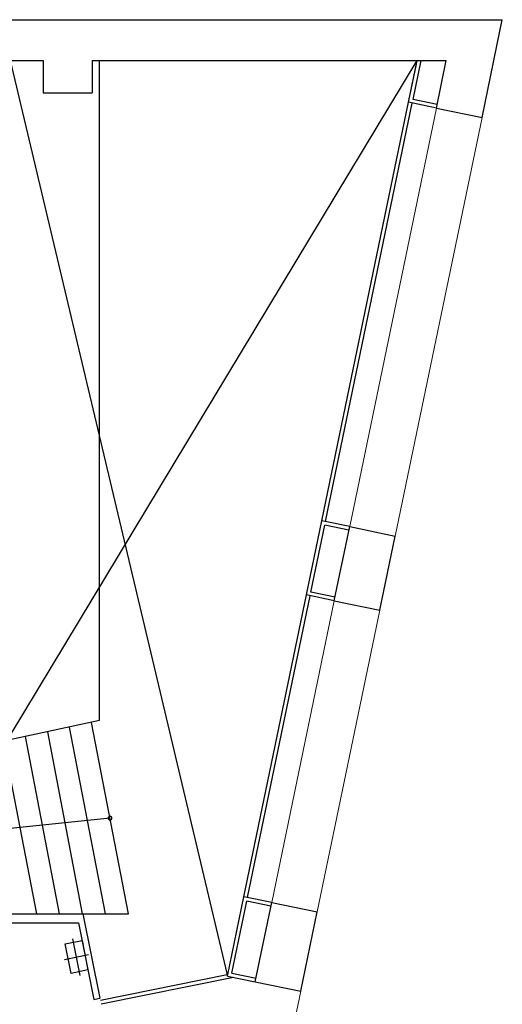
# Model space of a CAD drawing. Header units: metres. Extents: x -1 to 438, y -6 to 53.
# Tile 149 of 149: x 426.14 to 432.57, y 39.65 to 52.78. Entities that reach past the tile are written whole.
import ezdxf

# ---------------------------------------------------------------- set-up
doc = ezdxf.new("R2010")
doc.units = ezdxf.units.M
doc.linetypes.add('CONTINUA', pattern=[0])
doc.linetypes.add('VERDECKT', pattern=[9.525, 6.35, -3.175])
doc.layers.add('PA MURS ACTUAL', color=7, linetype='CONTINUA', lineweight=25)

# ---------------------------------------------------------------- blocks, each defined once
blk = doc.blocks.new('OBJETO_COMPLEJO_56')
at = {"layer": 'PA MURS ACTUAL', "transparency": 33554687}
for start, end in [(90, 270), (270, 90)]:
    blk.add_arc((427.339, 42.13), 0.025, start, end, dxfattribs=at)

msp = doc.modelspace()

# ---------------------------------------------------------------- linework, layer by layer
at = {"layer": 'PA MURS ACTUAL', "transparency": 33554687}
for p, q in [((432.297, 51.474), (432.567, 52.777)), ((420.45, 52.233), (426.45, 52.233)), ((426.45, 52.233), (426.45, 51.803)), ((427.1, 52.233), (427.1, 51.803)), ((427.1, 52.233), (431.821, 52.233)), ((427.2, 43.43), (427.2, 52.233)), ((431.318, 51.676), (431.433, 52.233)), ((431.377, 51.715), (431.484, 52.233)), ((431.69, 51.599), (431.821, 52.233)), ((426.45, 51.803), (427.1, 51.803)), ((430.161, 46.095), (431.318, 51.676)), ((430.21, 46.085), (431.367, 51.666)), ((431.69, 51.599), (431.318, 51.676)), ((431.7, 51.648), (431.377, 51.715)), ((431.69, 51.599), (432.297, 51.474)), ((429.956, 45.106), (430.161, 46.095)), ((430.533, 46.018), (430.161, 46.095)), ((430.015, 45.145), (430.2, 46.036)), ((430.523, 45.969), (430.2, 46.036)), ((430.328, 45.029), (430.533, 46.018)), ((430.533, 46.018), (431.14, 45.892)), ((430.935, 44.903), (431.14, 45.892)), ((429.122, 41.082), (429.956, 45.106)), ((429.171, 41.071), (430.005, 45.096)), ((430.328, 45.029), (429.956, 45.106)), ((430.338, 45.078), (430.015, 45.145)), ((430.328, 45.029), (430.935, 44.903)), ((427.2, 43.43), (422.845, 42.493)), ((427.278, 40.853), (426.801, 43.344)), ((427.583, 40.853), (427.094, 43.407)), ((426.667, 40.853), (426.214, 43.218)), ((426.972, 40.853), (426.508, 43.281)), ((426.362, 40.853), (425.921, 43.155)), ((427.339, 42.13), (424.685, 41.851)), ((428.903, 40.024), (429.122, 41.082)), ((428.962, 40.063), (429.161, 41.023)), ((429.494, 41.004), (429.122, 41.082)), ((429.484, 40.956), (429.161, 41.023)), ((429.275, 39.947), (429.494, 41.004)), ((429.494, 41.004), (430.101, 40.879)), ((419.636, 40.853), (426.975, 40.853)), ((426.975, 40.853), (427.204, 39.73)), ((426.975, 40.853), (427.583, 40.853)), ((429.882, 39.821), (430.101, 40.879)), ((423.768, 40.733), (426.918, 40.733)), ((426.918, 40.733), (427.125, 39.714)), ((428.962, 40.063), (429.285, 39.996)), ((428.902, 40.041), (427.211, 39.697)), ((428.985, 40.007), (427.221, 39.648)), ((428.903, 40.024), (429.275, 39.947)), ((429.275, 39.947), (429.882, 39.821)), ((427.125, 39.714), (427.204, 39.73))]:
    msp.add_line(p, q, dxfattribs=at)
at = {"layer": 'PA MURS ACTUAL', "color": 180, "linetype": 'CONTINUA', "transparency": 33554687}
for p, q in [((424.572, 40.853), (431.433, 52.233)), ((426.01, 52.233), (428.902, 40.041)), ((426.838, 40.523), (426.938, 40.033)), ((426.731, 40.246), (427.054, 40.312))]:
    msp.add_line(p, q, dxfattribs=at)
at = {"layer": 'PA MURS ACTUAL', "linetype": 'CONTINUA', "lineweight": 13, "transparency": 33554687}
for p, q in [((431.318, 51.677), (431.423, 52.185)), ((430.161, 46.095), (431.318, 51.676)), ((430.21, 46.085), (431.367, 51.666)), ((429.122, 41.082), (429.956, 45.106)), ((429.171, 41.071), (430.005, 45.096))]:
    msp.add_line(p, q, dxfattribs=at)
at = {"layer": 'PA MURS ACTUAL', "color": 180, "linetype": 'VERDECKT', "lineweight": 13, "transparency": 33554687}
for p, q in [((430.533, 46.018), (431.69, 51.599)), ((431.14, 45.892), (432.297, 51.474)), ((429.494, 41.004), (430.328, 45.029)), ((430.101, 40.879), (430.935, 44.903)), ((429.116, 36.126), (429.882, 39.821))]:
    msp.add_line(p, q, dxfattribs=at)
at = {"layer": 'PA MURS ACTUAL', "transparency": 33554687}
msp.add_lwpolyline([(394.027, 52.729), (413.96, 52.729), (413.96, 52.777), (432.567, 52.777)], dxfattribs=at)
msp.add_lwpolyline([(426.74, 40.452), (426.966, 40.498), (427.045, 40.106), (426.82, 40.06), (426.74, 40.452)], close=True, dxfattribs=at)

# ---------------------------------------------------------------- block references
msp.add_blockref('OBJETO_COMPLEJO_56', (0, 0), dxfattribs=at)

doc.saveas('drawing.dxf')
